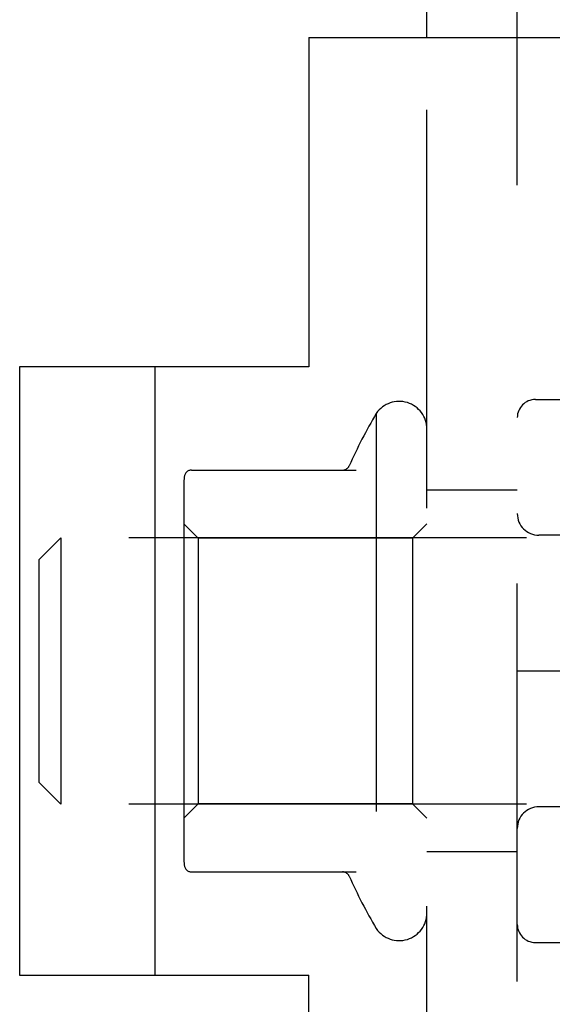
# Model space of a CAD drawing. Header units: inches. Extents: x 0 to 100, y 0 to 65.
# Tile 81 of 121: x 80.499 to 81.235, y 25.837 to 27.198. Entities that reach past the tile are written whole.
import ezdxf

# ---------------------------------------------------------------- set-up
doc = ezdxf.new("R2010")
doc.units = ezdxf.units.IN
doc.header["$LTSCALE"] = 5.5
doc.header["$MEASUREMENT"] = 0
doc.linetypes.add('HIDDEN', pattern=[0.2, 0.1, -0.1])
doc.layers.get('0').update_dxf_attribs({"linetype": 'CONTINUOUS'})
doc.layers.add('DEFAULT_2', color=8, linetype='HIDDEN')

msp = doc.modelspace()

# ---------------------------------------------------------------- linework, layer by layer
at = {"color": 3, "linetype": 'Continuous'}
for p, q in [((81.0615, 27.1728), (81.0615, 45.6728)), ((80.4985, 26.7178), (80.4985, 25.8778))]:
    msp.add_line(p, q, dxfattribs=at)
at = {"color": 7, "linetype": 'Continuous'}
for p, q in [((80.8985, 27.1728), (80.8985, 26.7178)), ((80.8985, 27.1728), (82.4985, 27.1728)), ((80.8985, 26.7178), (80.4985, 26.7178)), ((80.6855, 26.7178), (80.6855, 25.8778)), ((80.4985, 25.8778), (80.8985, 25.8778)), ((80.8985, 25.4228), (80.8985, 25.8778))]:
    msp.add_line(p, q, dxfattribs=at)
at = {"layer": 'DEFAULT_2', "color": 8, "linetype": 'HIDDEN'}
for p, q in [((81.1865, 7.1687), (81.1865, 45.4269)), ((81.0615, 25.4228), (81.0615, 27.1728)), ((81.2115, 26.6728), (82.2865, 26.6728)), ((80.9915, 26.6536), (80.9915, 25.942)), ((80.7361, 26.5753), (80.9637, 26.5753)), ((80.7255, 26.5534), (80.7255, 26.0422)), ((81.1865, 26.5478), (81.0615, 26.5478)), ((80.7455, 26.4813), (80.7255, 26.5013)), ((81.0415, 26.4813), (81.0615, 26.5013)), ((81.561, 26.4853), (81.2165, 26.4853)), ((80.5255, 26.4518), (80.5555, 26.4818)), ((80.5555, 26.4818), (80.5555, 26.1138)), ((82.2995, 26.4818), (80.5555, 26.4818)), ((80.7455, 26.4813), (80.7455, 26.1143)), ((81.0415, 26.4813), (80.7455, 26.4813)), ((81.0415, 26.4813), (81.0415, 26.1143)), ((80.5255, 26.1438), (80.5255, 26.4518)), ((81.1873, 26.2978), (81.2045, 26.2978)), ((81.2115, 26.2978), (82.2865, 26.2978)), ((80.5255, 26.1438), (80.5555, 26.1138)), ((82.2995, 26.1138), (80.5555, 26.1138)), ((80.7455, 26.1143), (80.7255, 26.0943)), ((81.0415, 26.1143), (80.7455, 26.1143)), ((81.0415, 26.1143), (81.0615, 26.0943)), ((81.561, 26.1103), (81.2165, 26.1103)), ((81.1865, 26.0478), (81.0615, 26.0478)), ((80.7361, 26.0203), (80.9637, 26.0203)), ((81.2115, 25.9228), (82.2865, 25.9228))]:
    msp.add_line(p, q, dxfattribs=at)
for points in [[(81.1865, 26.2978), (81.1867, 26.2978), (81.1873, 26.2978)], [(81.1865, 26.2978), (81.1867, 26.2978), (81.1873, 26.2978)], [(81.2045, 26.2978), (81.2079, 26.2978), (81.2115, 26.2978)], [(81.2045, 26.2978), (81.2079, 26.2978), (81.2115, 26.2978)]]:
    msp.add_lwpolyline(points, dxfattribs=at)
for centre, radius, start, end in [((81.2115, 26.6478), 0.025, 90, 180), ((81.0232, 26.6319), 0.0384, 0, 145.5503), ((81.5917, 26.2978), 0.6977, 149.3369, 156.0321), ((80.945, 26.5853), 0.01, 270, 336.0321), ((80.8667, 26.5534), 0.1412, 174.7919, 180), ((80.7361, 26.5653), 0.01, 90, 174.8062), ((81.2165, 26.5153), 0.03, 180, 270), ((81.2165, 26.0803), 0.03, 90, 180), ((80.8667, 26.0422), 0.1412, 180, 185.2081), ((80.7361, 26.0303), 0.01, 185.1938, 270), ((80.945, 26.0103), 0.01, 23.9679, 90), ((81.5917, 26.2978), 0.6977, 203.9679, 210.6631), ((81.0232, 25.9637), 0.0384, 214.4497, 360), ((81.2115, 25.9478), 0.025, 180, 270)]:
    msp.add_arc(centre, radius, start, end, dxfattribs=at)

doc.saveas('drawing.dxf')
